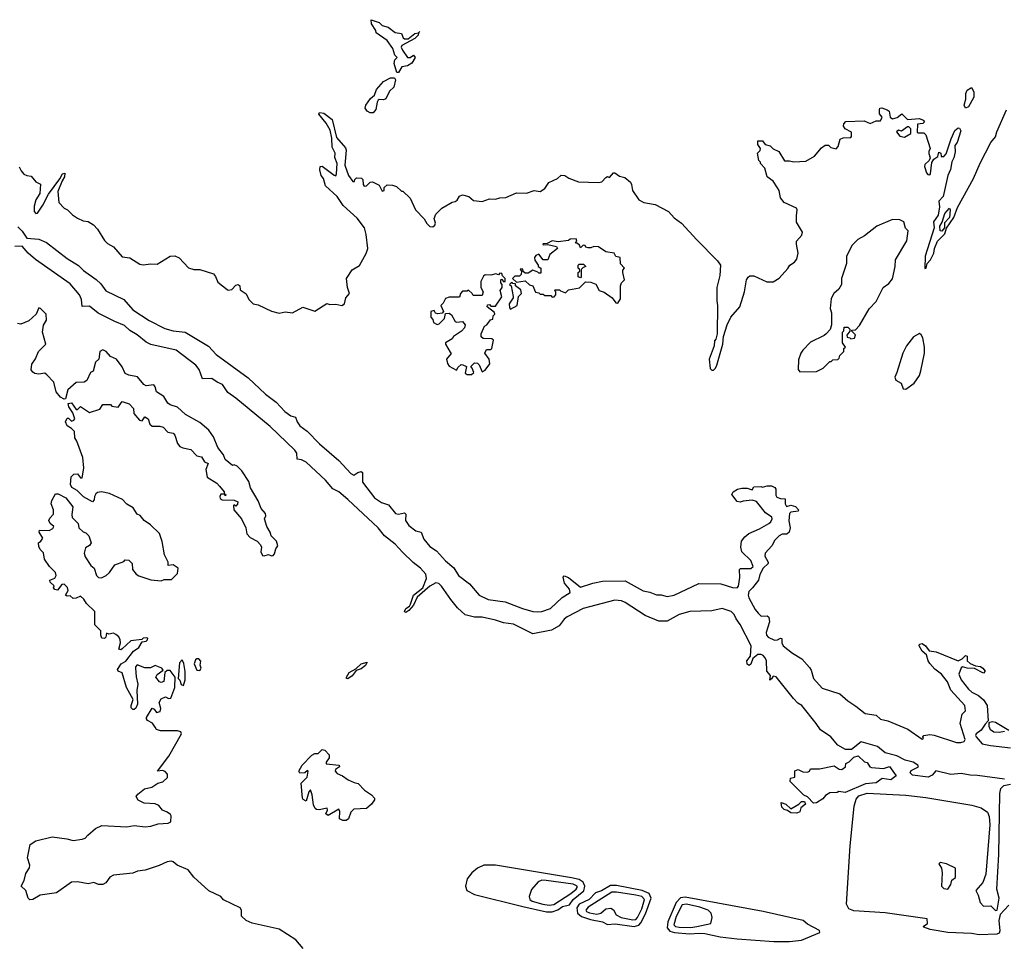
# Model space of a CAD drawing. Extents: x 2239831 to 2395310, y 665973 to 772585.
# Tile 79 of 144: x 2312407 to 2319004, y 702259 to 708438. Entities that reach past the tile are written whole.
import ezdxf

# ---------------------------------------------------------------- set-up
doc = ezdxf.new("R2010")
doc.units = 0

msp = doc.modelspace()

# ---------------------------------------------------------------- linework, layer by layer
at = {"layer": '0CON20XD'}
for points in [[(2314945, 708083.8), (2314934.4, 708084.4), (2314915.6, 708145), (2314920.3, 708169.7), (2314937.5, 708185), (2314921.7, 708201.7), (2314906.7, 708245), (2314869.5, 708299.5), (2314795, 708350), (2314792.5, 708365), (2314765, 708410), (2314761.7, 708438.3), (2314815, 708420), (2314835, 708400), (2314875, 708387.5), (2314922, 708352), (2314965, 708346.7), (2314976.2, 708316.2), (2314985, 708310), (2315010.7, 708309.3), (2315053.9, 708346.1), (2315080, 708350), (2315088.3, 708358.3), (2315080, 708350), (2315077.5, 708335), (2315055, 708312.5), (2314967.5, 708265), (2314963.3, 708255), (2314971.2, 708235), (2315005, 708186.2), (2315023.9, 708186.1), (2315045, 708200), (2315056.2, 708185), (2315033.6, 708146.4), (2315005, 708130), (2314967, 708123), (2314945, 708083.8)], [(2314775, 707814.4), (2314755, 707814.5), (2314734.3, 707825), (2314723.1, 707845), (2314725.8, 707865), (2314758.8, 707911.2), (2314785, 707933.8), (2314798.7, 707971.3), (2314845.7, 708024.3), (2314891.9, 708048.1), (2314919.1, 708049.1), (2314925.8, 708035), (2314914, 707986), (2314885, 707960), (2314860.7, 707909.3), (2314845, 707901.2), (2314815, 707904.4), (2314809.8, 707900.2), (2314801.3, 707885), (2314794.2, 707835.8), (2314775, 707814.4)], [(2318745, 707846), (2318735.6, 707865), (2318745.7, 707905), (2318745.4, 707945), (2318755, 707965.6), (2318785, 707983.3), (2318800.8, 707955), (2318800.7, 707919.3), (2318765, 707853.8), (2318745, 707846)], [(2313798.3, 706631.7), (2313805, 706627.5), (2313828.8, 706631.2), (2313855, 706660), (2313870, 706665), (2313882.5, 706655), (2313885, 706630), (2313925, 706601.2), (2313943.3, 706565), (2313972.5, 706535), (2314005, 706527.5), (2314095, 706486.2), (2314145, 706472), (2314185, 706480.8), (2314235.6, 706474.4), (2314305, 706512.5), (2314385, 706486.2), (2314465, 706537.5), (2314485, 706530), (2314525, 706532.5), (2314565, 706523.8), (2314583.3, 706535), (2314593.3, 706575), (2314616.7, 706605), (2314604, 706645), (2314596.7, 706705), (2314635, 706762.5), (2314685, 706792.5), (2314727.7, 706872.3), (2314738.8, 706905), (2314729.3, 706999.3), (2314717.5, 707045), (2314668.1, 707108.1), (2314575, 707193.8), (2314533.3, 707255), (2314456.7, 707325), (2314443.9, 707373.9), (2314426.7, 707395), (2314418.3, 707431.7), (2314420, 707455), (2314435, 707456.7), (2314515, 707397.5), (2314525, 707392.5), (2314530, 707405), (2314533.3, 707475), (2314519.4, 707515), (2314520.8, 707545), (2314500.5, 707585), (2314498.6, 707645), (2314487.5, 707697.5), (2314461.4, 707745), (2314412.5, 707805), (2314415, 707815.8), (2314445, 707813.3), (2314500.7, 707770.7), (2314529.1, 707649.1), (2314589.5, 707579.5), (2314593.8, 707565), (2314586.7, 707465), (2314610, 707395), (2314640, 707355), (2314650, 707355), (2314651.7, 707368.3), (2314665, 707380), (2314697, 707377), (2314707, 707367), (2314707.5, 707335), (2314715, 707322.5), (2314730, 707325), (2314755, 707350), (2314771.7, 707351.7), (2314815, 707330), (2314835, 707290), (2314850, 707295), (2314850, 707315), (2314868.3, 707331.7), (2314905, 707330), (2314931.7, 707321.7), (2314965, 707290), (2314975, 707290), (2315023, 707243), (2315058.8, 707165), (2315118, 707105), (2315135, 707073.3), (2315155, 707052.5), (2315175, 707050), (2315188.3, 707061.7), (2315192.5, 707075), (2315183.9, 707106.1), (2315196.2, 707135), (2315235, 707176.2), (2315304.1, 707215.9), (2315325, 707220), (2315339.3, 707230.7), (2315355, 707257.5), (2315373.6, 707266.4), (2315417.5, 707255), (2315448.3, 707228.3), (2315505, 707221.2), (2315555, 707238.8), (2315595, 707236.2), (2315625, 707246.2), (2315665, 707246.7), (2315735, 707278.8), (2315803.9, 707276.1), (2315855, 707293.3), (2315895, 707286.7), (2315925, 707306.7), (2315952.7, 707347.3), (2316010, 707375), (2316035, 707397.5), (2316060, 707395), (2316086.2, 707376.2), (2316151.7, 707351.7), (2316285, 707348.8), (2316308.3, 707351.7), (2316335, 707382.5), (2316345, 707387.5), (2316358.3, 707381.7), (2316385, 707412.5), (2316395, 707412.5), (2316425, 707390), (2316460.7, 707380.7), (2316499.3, 707349.3), (2316507.5, 707335), (2316513.3, 707295), (2316555, 707232.5), (2316590, 707215), (2316665, 707200), (2316755, 707153.3), (2316792.3, 707112.3), (2316842.5, 707075), (2316943.6, 706963.6), (2317083, 706823), (2317102.5, 706795), (2317097.5, 706725), (2317077.5, 706645), (2317077.5, 706555), (2317083.3, 706525), (2317080, 706335), (2317071.7, 706298.3), (2317063, 706287), (2317060, 706255), (2317027.5, 706165), (2317033, 706103), (2317045, 706090), (2317055, 706090), (2317070, 706105), (2317077.5, 706125), (2317117.5, 706265), (2317123, 706317), (2317147.5, 706395), (2317172.5, 706445), (2317233.3, 706515), (2317263.8, 706615), (2317277.5, 706695), (2317287, 706713), (2317298.3, 706721.7), (2317325, 706722.5), (2317413.6, 706683.6), (2317455, 706683.3), (2317495, 706707.5), (2317555, 706772.5), (2317567.5, 706795), (2317597.5, 706815), (2317613.3, 706835), (2317623.8, 706875), (2317611.2, 706935), (2317612.5, 706955), (2317647.5, 706995), (2317652.5, 707015), (2317613, 707083), (2317611.2, 707125), (2317617.5, 707165), (2317612.5, 707175), (2317528.8, 707215), (2317504.3, 707244.3), (2317495.6, 707295), (2317485, 707313.3), (2317455.9, 707355.9), (2317416.4, 707386.4), (2317400, 707445), (2317370, 707475), (2317370, 707485), (2317360, 707495), (2317350, 707545), (2317368.3, 707561.7), (2317370, 707575), (2317353, 707603), (2317353, 707627), (2317385, 707626.7), (2317403, 707603), (2317435, 707592.5), (2317455, 707572.5), (2317492.5, 707555), (2317532.5, 707492.5), (2317565, 707494), (2317595, 707486.2), (2317675, 707490), (2317732.5, 707525), (2317780.5, 707579.5), (2317805, 707597.5), (2317827, 707597), (2317843, 707583), (2317877, 707573), (2317891.7, 707588.3), (2317905, 707637.5), (2317923.6, 707646.4), (2317975, 707650), (2317980, 707655), (2317980, 707685), (2317937, 707707), (2317927.5, 707725), (2317928.3, 707741.7), (2317943, 707757), (2318065, 707760), (2318105, 707742.5), (2318145, 707760), (2318175, 707760), (2318186.7, 707785), (2318168.3, 707808.3), (2318167.5, 707835), (2318170, 707845), (2318183, 707847), (2318220, 707835), (2318232.5, 707825), (2318240, 707785), (2318255, 707773.3), (2318286.1, 707783.9), (2318317.5, 707807.5), (2318355, 707770), (2318435, 707776.7), (2318460, 707765), (2318470, 707755), (2318457.5, 707742.5), (2318421.7, 707738.3), (2318420, 707685), (2318425, 707680), (2318465, 707680), (2318478.3, 707668.3), (2318506.7, 707575), (2318497.5, 707555), (2318498.3, 707541.7), (2318507, 707513), (2318500, 707495), (2318471.7, 707468.3), (2318470, 707455), (2318483, 707413), (2318491.7, 707401.7), (2318505, 707400), (2318510, 707405), (2318518.3, 707481.7), (2318532.5, 707505), (2318558.3, 707521.7), (2318565, 707550), (2318580, 707545), (2318581.7, 707521.7), (2318598.3, 707521.7), (2318615, 707540), (2318648.5, 707641.5), (2318673.8, 707696.2), (2318695, 707713.8), (2318705, 707712.5), (2318712.9, 707695), (2318688.1, 707615), (2318672, 707595), (2318674.3, 707554.3), (2318666.4, 707513.6), (2318653, 707487), (2318642.7, 707435), (2318626.7, 707395), (2318593.8, 707255), (2318565, 707222.5), (2318569.6, 707185), (2318560.2, 707129.8), (2318529.2, 707085), (2318533.5, 707045), (2318474.5, 706855), (2318472.5, 706772.5), (2318480, 706775), (2318487.5, 706805), (2318510.7, 706829.3), (2318532.5, 706875), (2318536.7, 706905), (2318556.7, 706955), (2318605.8, 707005), (2318618, 707042), (2318665, 707113.3), (2318690.6, 707179.4), (2318797.3, 707375), (2318841.8, 707478.2), (2318914.4, 707615), (2318945.4, 707654.6), (2318953.1, 707686.9), (2319018.1, 707835)], [(2318335, 707651.2), (2318377.5, 707675), (2318377, 707707), (2318365, 707720), (2318355, 707720), (2318315, 707692.5), (2318295, 707697.5), (2318283, 707687), (2318305, 707657.5), (2318335, 707651.2)], [(2312403.9, 707453.9), (2312416.2, 707425), (2312435, 707403.8), (2312455, 707393.8), (2312485, 707391.2), (2312515, 707353.3), (2312545.9, 707335.9), (2312542, 707275), (2312515, 707232.5), (2312505, 707190), (2312504.1, 707154.1), (2312515, 707140), (2312526.4, 707143.6), (2312562.5, 707195), (2312599.5, 707270.5), (2312676.7, 707373.3), (2312693.3, 707405), (2312710, 707410), (2312708, 707385), (2312691.2, 707358.8), (2312662.9, 707287.1), (2312670, 707215), (2312705, 707176.7), (2312727.5, 707165), (2312761.2, 707131.2), (2312795, 707108), (2312831.7, 707091.7), (2312865, 707085.6), (2312902, 707065), (2312928, 707035), (2312975, 706958.8), (2312995, 706940), (2313036.6, 706916.6), (2313095, 706850), (2313145, 706842.9), (2313212, 706802), (2313235, 706797.1), (2313285, 706803.8), (2313328.3, 706801.7), (2313415, 706854.2), (2313445.8, 706855.8), (2313475, 706843.3), (2313537.3, 706777.3), (2313575, 706766), (2313614.1, 706764.1), (2313705.5, 706735.5), (2313719.3, 706719.3), (2313735, 706680), (2313798.3, 706631.7)], [(2318585, 707022.5), (2318573.8, 707023.8), (2318572, 707055), (2318588.8, 707081.2), (2318605, 707140), (2318637, 707177), (2318642.5, 707165), (2318637, 707113), (2318603.3, 707076.7), (2318603.3, 707045), (2318585, 707022.5)], [(2317635, 706080), (2317745, 706082.5), (2317790, 706105), (2317835, 706150), (2317845, 706150), (2317855, 706160), (2317888.3, 706161.7), (2317898.3, 706171.7), (2317901.7, 706188.3), (2317930, 706215), (2317930, 706235), (2317940, 706245), (2317920, 706275), (2317920, 706345), (2317930, 706355), (2317931.7, 706378.3), (2317955, 706380), (2317970, 706365), (2317968.3, 706351.7), (2317950, 706325), (2317951.7, 706311.7), (2317968.3, 706308.3), (2317975, 706300), (2318000, 706305), (2318007.5, 706327.5), (2317981.7, 706351.7), (2317981.7, 706358.3), (2318008.3, 706361.7), (2318035, 706390), (2318099.3, 706500.7), (2318145, 706550), (2318193.3, 706645), (2318229.5, 706670.5), (2318255, 706702.5), (2318273.3, 706785), (2318275, 706830), (2318351.7, 706958.3), (2318360, 707025), (2318343, 707043), (2318330, 707085), (2318305, 707097.5), (2318255, 707100), (2318150, 707055), (2318068.3, 706991.7), (2318023.9, 706966.1), (2317985, 706927.5), (2317947.5, 706855), (2317946.7, 706805), (2317912.5, 706705), (2317912.5, 706665), (2317896.4, 706633.6), (2317862.5, 706605), (2317845, 706570), (2317836.7, 706505), (2317847.5, 706475), (2317847.5, 706395), (2317837, 706363), (2317810, 706335), (2317797, 706323), (2317705, 706277.5), (2317653.3, 706225), (2317640, 706205), (2317625, 706160), (2317622.5, 706095), (2317635, 706080)], [(2312395, 707051), (2312425, 707022), (2312455.7, 706975.7), (2312535, 706968.1), (2312585.9, 706945.9), (2312725, 706839.1), (2312801.8, 706791.8), (2312835, 706759.1), (2312918.9, 706698.9), (2312950.2, 706670.2), (2312985, 706623.3), (2313104.3, 706564.3), (2313164.6, 706495), (2313275, 706424), (2313379.9, 706369.9), (2313435, 706355.4), (2313515, 706346), (2313672.3, 706252.3), (2313722.7, 706195), (2313938.6, 706038.6), (2314055, 705929.8), (2314126, 705876), (2314183.8, 705815), (2314225, 705785.3), (2314256, 705776), (2314267.2, 705745), (2314285, 705719.2), (2314333.4, 705683.4), (2314415, 705597.9), (2314546.1, 705486.1), (2314625, 705397.9), (2314645, 705387.1), (2314673.7, 705406.3), (2314695, 705412.2), (2314704.3, 705405), (2314705, 705340), (2314784.1, 705235), (2314832, 705205), (2314877.9, 705187.9), (2314925, 705130.6), (2314945, 705125.6), (2314985, 705134.4), (2314995, 705127.5), (2314993.2, 705085), (2315015, 705049.5), (2315061.4, 705015), (2315097.1, 705005), (2315115, 704959.4), (2315155, 704910.9), (2315200.5, 704880.5), (2315260.4, 704815), (2315316, 704766), (2315347.9, 704715), (2315420.1, 704660.1), (2315486.9, 704585), (2315545.3, 704555.3), (2315659, 704539), (2315776, 704495), (2315846, 704475), (2315875, 704472.7), (2315905.4, 704475.4), (2315963.8, 704495), (2316041.4, 704568.6), (2316095, 704601.4), (2316090.5, 704625), (2316058.6, 704665), (2316048.8, 704705), (2316055, 704713.3), (2316085, 704702.5), (2316165, 704636.9), (2316246.4, 704663.6), (2316312.8, 704677.2), (2316465, 704680.6), (2316585, 704613.1), (2316630, 704605), (2316675, 704586.2), (2316706.1, 704586.1), (2316745, 704574), (2316793.3, 704585), (2316957.3, 704662.7), (2317105, 704659.8), (2317184.2, 704635), (2317215, 704633.9), (2317223.5, 704645), (2317232.4, 704702.4), (2317230.8, 704755), (2317237, 704763), (2317305, 704761.6), (2317320.8, 704775), (2317305.2, 704815.2), (2317245.6, 704875), (2317238.5, 704905), (2317243.9, 704946.1), (2317265.5, 704974.5), (2317293, 704997), (2317365, 705027.5), (2317426.8, 705063.2), (2317440, 705075), (2317448, 705095), (2317445.7, 705105.7), (2317404, 705135), (2317345, 705210.8), (2317315, 705220), (2317255, 705213.8), (2317235, 705206.2), (2317215, 705211.2), (2317178.3, 705258.3), (2317186.7, 705275), (2317216.9, 705293.1), (2317245, 705300), (2317280.7, 705300.7), (2317315, 705290), (2317325, 705310), (2317375, 705312.5), (2317385, 705307.5), (2317415, 705316.7), (2317445, 705316.7), (2317466.1, 705306.1), (2317472.5, 705295), (2317473.3, 705253.3), (2317480, 705240), (2317505, 705231.2), (2317535, 705230), (2317536.7, 705195), (2317545, 705177.5), (2317575, 705187.5), (2317605, 705178), (2317625.8, 705155), (2317623.9, 705146.1), (2317575, 705140), (2317565, 705130), (2317560.8, 705080.8), (2317570, 705035), (2317562.5, 705005), (2317547.5, 704992.5), (2317515, 704993.1), (2317495, 704980.8), (2317466.6, 704953.4), (2317446, 704915), (2317401.4, 704865), (2317398.9, 704845), (2317422.9, 704805), (2317422.5, 704795), (2317389.6, 704765), (2317367.3, 704722.7), (2317357.7, 704685), (2317317.9, 704632.1), (2317292.1, 704607.9), (2317287, 704585), (2317292.4, 704565), (2317335, 704487.3), (2317355, 704462.3), (2317375.9, 704444.1), (2317415, 704446), (2317426.2, 704436.2), (2317431.2, 704405), (2317408, 704335), (2317411.7, 704315), (2317421.7, 704301.7), (2317465, 704282.6), (2317485.2, 704284.8), (2317505, 704296.7), (2317513.1, 704293.1), (2317514.2, 704265), (2317522.2, 704245), (2317585.3, 704195), (2317646.6, 704156.6), (2317699.9, 704099.9), (2317711.2, 704081.2), (2317725, 704025.5), (2317785, 703960), (2317903.4, 703923.4), (2317955, 703875.8), (2318009.8, 703839.8), (2318072.1, 703792.1), (2318145, 703779.5), (2318175, 703753.5), (2318225, 703742.5), (2318356.9, 703686.9), (2318455, 703618.8), (2318463.3, 703625), (2318458.8, 703635), (2318466.2, 703645), (2318505, 703651.2), (2318535, 703646.8), (2318685, 703598), (2318713.8, 703596.2), (2318736.2, 703603.8), (2318742.7, 703617.3), (2318708, 703725), (2318723, 703787), (2318745, 703810), (2318740, 703845), (2318647, 703947), (2318622.7, 704002.7), (2318583.3, 704055), (2318538.3, 704088.3), (2318505.9, 704125.9), (2318494.1, 704144.1), (2318483.8, 704183.8), (2318455, 704208.8), (2318434, 704245), (2318435, 704256.7), (2318455, 704260), (2318476.2, 704245), (2318501.2, 704211.2), (2318547.5, 704205)], [(2316415, 706540), (2316431.7, 706568.3), (2316433.6, 706656.4), (2316440, 706675), (2316460, 706695), (2316447.5, 706745), (2316448.3, 706761.7), (2316460, 706775), (2316433, 706803), (2316430, 706845), (2316401.7, 706851.7), (2316390, 706875), (2316335, 706883.3), (2316285, 706917.5), (2316255, 706920), (2316235, 706910), (2316215, 706910), (2316200, 706915), (2316197, 706927), (2316182.5, 706927.5), (2316165, 706910), (2316158.3, 706928.3), (2316145, 706940), (2316131.7, 706941.7), (2316140, 706955), (2316135, 706970), (2316095, 706967.5), (2316085, 706960), (2316015, 706950), (2315975, 706957.5), (2315941.7, 706938.3), (2315913, 706937), (2315915, 706930), (2315945, 706932.5), (2316005, 706920), (2316010, 706905), (2315960, 706865), (2315945, 706830), (2315915, 706830), (2315885, 706867.5), (2315865, 706860), (2315857.5, 706845), (2315858.3, 706828.3), (2315880, 706795), (2315880, 706785), (2315900, 706775), (2315898.3, 706741.7), (2315885, 706740), (2315878.3, 706748.3), (2315845, 706760), (2315815, 706740), (2315795, 706740), (2315781.7, 706751.7), (2315778.3, 706768.3), (2315765, 706770), (2315760, 706765), (2315770, 706755), (2315768.3, 706731.7), (2315755, 706720), (2315725, 706720), (2315710, 706705), (2315735, 706680), (2315795, 706690), (2315823, 706663), (2315846.4, 706656.4), (2315863, 706613), (2315885, 706610), (2315895, 706600), (2315915, 706600), (2315925, 706590), (2315965, 706590), (2315975, 706580), (2315988.3, 706581.7), (2316000, 706595), (2316000, 706615), (2315990, 706625), (2315995, 706630), (2316025, 706630), (2316031.7, 706621.7), (2316065, 706610), (2316085, 706630), (2316158.3, 706641.7), (2316198.3, 706681.7), (2316235, 706680), (2316266.4, 706666.4), (2316290, 706625), (2316323, 706613), (2316376.4, 706576.4), (2316401.7, 706541.7), (2316415, 706540)], [(2319005, 703351.2), (2318825, 703376.9), (2318775, 703377.4), (2318715, 703389.4), (2318645, 703382), (2318545, 703406.9), (2318521.1, 703378.9), (2318495, 703365.4), (2318388.9, 703378.9), (2318373.8, 703395), (2318379.5, 703410.5), (2318428.8, 703435), (2318426, 703445), (2318394.2, 703465), (2318339.1, 703479.1), (2318285, 703507.9), (2318205, 703528.9), (2318155, 703569.7), (2318045, 703600.5), (2317979.4, 703550.6), (2317940, 703550), (2317888.5, 703578.5), (2317842.1, 703635), (2317772.4, 703682.4), (2317743.8, 703725), (2317646.7, 703845), (2317620.5, 703860.5), (2317591, 703891), (2317475, 704036.2), (2317455, 704042.5), (2317445, 704023.3), (2317432.5, 704015), (2317437.5, 704045), (2317413.9, 704075), (2317410.3, 704145), (2317402.4, 704165), (2317388.9, 704178.9), (2317375, 704187.6), (2317353, 704187), (2317319.2, 704160.8), (2317305, 704121.2), (2317293.8, 704113.8), (2317281.8, 704121.8), (2317279.4, 704145), (2317304.5, 704175), (2317307.5, 704245), (2317235, 704386.9), (2317206.7, 704425), (2317194.4, 704455), (2317175, 704475.3), (2317115, 704493.6), (2317045, 704480), (2316897.5, 704475), (2316825, 704454.1), (2316765, 704420.2), (2316745, 704409.3), (2316689, 704409), (2316598.8, 704448.8), (2316464.2, 704535), (2316438.8, 704545), (2316395, 704550), (2316183.1, 704495), (2316075, 704439.8), (2316055, 704423.5), (2316020.9, 704379.1), (2315970.3, 704349.7), (2315845.8, 704325.8), (2315715, 704388.7), (2315648.3, 704398.3), (2315595, 704417), (2315505, 704436.4), (2315455, 704436.3), (2315392.7, 704452.7), (2315339.7, 704499.7), (2315296.8, 704555), (2315234.5, 704645), (2315215, 704661.2), (2315195, 704667.5), (2315156.2, 704645), (2315070.2, 704569.8), (2315045, 704517.9), (2315015, 704480.4), (2314995, 704466.9), (2314989.3, 704469.3), (2314985.5, 704475.5), (2314994.1, 704495), (2315019.3, 704510.7), (2315026.4, 704523.6), (2315046.9, 704585), (2315107.4, 704632.6), (2315133.3, 704695), (2315128.1, 704725), (2315093.6, 704765), (2315043, 704803), (2314971.1, 704871.1), (2314922.8, 704925), (2314851.1, 704981.1), (2314808.4, 705035), (2314605, 705225.7), (2314546.1, 705275), (2314505.3, 705295.3), (2314456.8, 705355), (2314326.7, 705475), (2314295, 705490.3), (2314265.7, 705495.7), (2314263.3, 705535), (2314249.7, 705555), (2314085, 705712.7), (2313855, 705903.1), (2313800.9, 705940.9), (2313765.4, 705995), (2313729.5, 706009.5), (2313695, 706036.1), (2313632.9, 706032.9), (2313609.3, 706095), (2313587.6, 706125), (2313455, 706224.2), (2313285, 706262.6), (2313255, 706278.3), (2313195, 706328.4), (2313145, 706356.7), (2313110.4, 706390.4), (2313045, 706416.1), (2312932.4, 706472.4), (2312875, 706520.4), (2312825, 706517.5), (2312820.7, 706565), (2312808.5, 706595), (2312745, 706669.6), (2312512.7, 706832.7), (2312464.4, 706875), (2312425, 706921.6), (2312375, 706919.5)], [(2316165, 706710), (2316150, 706715), (2316150, 706745), (2316160, 706755), (2316158.3, 706768.3), (2316150, 706775), (2316150, 706795), (2316155, 706800), (2316185, 706800), (2316200, 706785), (2316181.7, 706778.3), (2316170, 706765), (2316170, 706715), (2316165, 706710)], [(2315435, 706062.5), (2315450, 706075), (2315440, 706105), (2315430, 706115), (2315455, 706140), (2315475, 706137.5), (2315486.4, 706126.4), (2315505, 706080), (2315525, 706090), (2315557, 706133), (2315552.5, 706165), (2315523.3, 706205), (2315535, 706230), (2315565, 706230), (2315570, 706235), (2315581.7, 706291.7), (2315571.7, 706301.7), (2315513, 706303), (2315500, 706315), (2315500, 706335), (2315522.5, 706385), (2315536.4, 706393.6), (2315561.7, 706428.3), (2315578.3, 706431.7), (2315580, 706455), (2315590, 706465), (2315588.3, 706478.3), (2315540, 706515), (2315541.7, 706528.3), (2315555, 706530), (2315565, 706520), (2315595, 706520), (2315637, 706583), (2315627.5, 706625), (2315640, 706645), (2315640, 706665), (2315630, 706675), (2315630, 706695), (2315635, 706700), (2315651.7, 706681.7), (2315660, 706685), (2315660, 706705), (2315641.7, 706721.7), (2315638.3, 706738.3), (2315625, 706740), (2315615, 706730), (2315596.7, 706736.7), (2315565, 706727.5), (2315525, 706730), (2315515, 706720), (2315497.5, 706685), (2315497.5, 706645), (2315512.5, 706615), (2315505, 706590), (2315445, 706590), (2315440, 706605), (2315415, 706627.5), (2315405, 706620), (2315375, 706620), (2315360, 706605), (2315355, 706580), (2315285, 706580), (2315260, 706570), (2315245, 706540), (2315230, 706525), (2315247.5, 706485), (2315237, 706473), (2315208.3, 706468.3), (2315193.6, 706473.6), (2315185, 706490), (2315162.5, 706485), (2315162.5, 706445), (2315175, 706430), (2315180.7, 706410.7), (2315205, 706397.5), (2315218.3, 706401.7), (2315253, 706437), (2315260, 706470), (2315285, 706473.3), (2315301.2, 706461.2), (2315325, 706417.5), (2315335, 706412.5), (2315375, 706417.5), (2315392.5, 706395), (2315387.5, 706375), (2315367.7, 706352.3), (2315313.6, 706316.4), (2315305, 706300), (2315260, 706275), (2315260, 706265), (2315290.7, 706210.7), (2315298.3, 706201.7), (2315267.5, 706165), (2315273.3, 706135), (2315285, 706117.5), (2315335, 706090), (2315345, 706110), (2315365, 706130), (2315377, 706127), (2315400, 706115), (2315391.7, 706071.7), (2315405, 706062.5), (2315435, 706062.5)], [(2315695, 706500), (2315740, 706525), (2315750, 706585), (2315770, 706605), (2315765, 706630), (2315730, 706655), (2315728.3, 706668.3), (2315711.7, 706671.7), (2315705, 706680), (2315690, 706665), (2315700, 706655), (2315712.5, 706585), (2315712.5, 706575), (2315687.5, 706535), (2315688.3, 706508.3), (2315695, 706500)], [(2313315, 703700), (2313296.2, 703726.2), (2313264.1, 703744.1), (2313256.2, 703755), (2313258, 703765), (2313295, 703827.5), (2313309.3, 703819.3), (2313325, 703797.5), (2313347.5, 703805), (2313353.3, 703825), (2313341.2, 703865), (2313355, 703890), (2313385, 703902.5), (2313405, 703892.5), (2313420, 703895), (2313446.7, 703965), (2313450, 704035), (2313415, 704080), (2313395, 704080), (2313380, 704065), (2313373.3, 704006.7), (2313355, 704000), (2313344.1, 704004.1), (2313320, 704035), (2313328.3, 704051.7), (2313368.3, 704081.7), (2313360, 704095), (2313315, 704113.3), (2313283, 704097), (2313246.4, 704096.4), (2313195, 704117.5), (2313182.5, 704105), (2313182.5, 704095), (2313187, 704037), (2313198.8, 703988.8), (2313192.5, 703945), (2313196.2, 703855), (2313185, 703827.5), (2313175, 703817.5), (2313165, 703817.5), (2313155, 703830), (2313153.3, 703845), (2313167.5, 703885), (2313123.3, 703965), (2313093.8, 704063.8), (2313067.5, 704075), (2313063.3, 704085), (2313086.7, 704125), (2313118.6, 704141.4), (2313170.3, 704209.7), (2313205.6, 704234.4), (2313228.8, 704271.2), (2313255, 704276.2), (2313263.8, 704285), (2313265.5, 704295.5), (2313258.8, 704298.8), (2313235, 704296), (2313225, 704287.5), (2313152, 704278), (2313095, 704223.8), (2313085, 704217.5), (2313071.7, 704221.7), (2313083.3, 704265), (2313081.2, 704285), (2313072.5, 704305), (2313050.7, 704320.7), (2313035, 704330), (2313005, 704322.5), (2312990, 704330), (2312985, 704302.5), (2312975, 704293.3), (2312957, 704297), (2312950, 704315), (2312950, 704345), (2312910, 704385), (2312910, 704475), (2312855, 704527.5), (2312837.7, 704557.7), (2312815, 704577.5), (2312785, 704563.3), (2312765, 704562.5), (2312745, 704580), (2312725, 704577.5), (2312713.6, 704583.6), (2312732.5, 704615), (2312726.7, 704635), (2312705, 704657.5), (2312690, 704655), (2312661.7, 704618.3), (2312643, 704623), (2312633, 704633), (2312637.5, 704647.5), (2312611.7, 704671.7), (2312610, 704685), (2312643, 704697), (2312652.5, 704715), (2312646.2, 704736.2), (2312607.5, 704775), (2312572.5, 704825), (2312567, 704867), (2312545, 704890), (2312535, 704910), (2312532.5, 704935), (2312550, 704945), (2312562.5, 704965), (2312537.5, 705005), (2312540.7, 705019.3), (2312605, 705017.5), (2312629.3, 705030.7), (2312637, 705043), (2312612.5, 705065), (2312603.3, 705085), (2312609.3, 705100.7), (2312633, 705127), (2312633.3, 705155), (2312617.5, 705195), (2312621.7, 705218.3), (2312647.5, 705262.5), (2312665, 705263.3), (2312715.9, 705235.9), (2312763.3, 705175), (2312756.7, 705125), (2312760, 705105), (2312800, 705065), (2312804.1, 705034.1), (2312831.7, 705008.3), (2312850.7, 705000.7), (2312870.5, 704980.5), (2312886.7, 704935), (2312875, 704917.5), (2312848.3, 704901.7), (2312840, 704865), (2312845, 704840), (2312885, 704782.5), (2312906.7, 704765), (2312922, 704715), (2312935, 704702.5), (2312955, 704700.8), (2312987.5, 704715), (2313010, 704735), (2313045, 704787.5), (2313105, 704810), (2313115, 704820), (2313138.3, 704818.3), (2313160, 704795), (2313162.5, 704755), (2313187.5, 704725), (2313205, 704713.3), (2313285, 704687.5), (2313355, 704680), (2313375, 704690), (2313425, 704690), (2313465, 704730), (2313470, 704765), (2313435, 704787.5), (2313401.7, 704781.7), (2313402.5, 704805), (2313377.5, 704855), (2313363, 704943), (2313345, 704997.5), (2313283.3, 705055), (2313241.2, 705085), (2313215, 705116.7), (2313195, 705126.7), (2313168.3, 705168.3), (2313125, 705193.8), (2313095.8, 705225.8), (2313010, 705265), (2312955, 705276.7), (2312928.3, 705271.7), (2312917, 705263), (2312907.5, 705245), (2312907, 705223), (2312895, 705210), (2312835, 705242.5), (2312792.5, 705285), (2312757.5, 705305), (2312748.8, 705325), (2312753, 705377), (2312770, 705395), (2312795, 705397.5), (2312815, 705370), (2312825, 705370), (2312837.5, 705435), (2312830, 705505), (2312791.2, 705615), (2312777.7, 705637.7), (2312775, 705680), (2312755, 705700), (2312725, 705717.5), (2312713.3, 705745), (2312725, 705770), (2312735, 705770), (2312755, 705750), (2312770, 705755), (2312777.5, 705765), (2312762.5, 705805), (2312736.7, 705845), (2312731.7, 705868.3), (2312755, 705872.5), (2312785, 705827.5), (2312795, 705827.5), (2312815, 705846.7), (2312875, 705806.7), (2312945, 705830), (2312965, 705860), (2313015, 705860), (2313025, 705850), (2313067, 705843), (2313095, 705880), (2313140, 705865), (2313170, 705835), (2313171.7, 705801.7), (2313210, 705755), (2313228.3, 705751.7), (2313245, 705777.5), (2313267.5, 705765), (2313279.3, 705729.3), (2313295, 705716.7), (2313346.4, 705716.4), (2313368.3, 705708.3), (2313400, 705675), (2313435, 705670), (2313447.5, 705655), (2313465, 705600), (2313480.7, 705580.7), (2313500.7, 705570.7), (2313555, 705560), (2313595, 705516.2), (2313625, 705510), (2313645, 705477.5), (2313670, 705465), (2313654.2, 705425), (2313663.8, 705375), (2313728.8, 705335), (2313746.2, 705315), (2313777.5, 705275), (2313780, 705260), (2313790, 705255), (2313785, 705250), (2313780, 705260), (2313755, 705260), (2313747.5, 705245), (2313750.7, 705230.7), (2313765, 705222.5), (2313845, 705220), (2313868.3, 705208.3), (2313867, 705193), (2313855, 705180), (2313845, 705190), (2313840, 705185), (2313842.5, 705155), (2313892.5, 705095), (2313922.5, 705035), (2313930, 704995), (2313950.7, 704970.7), (2313997.5, 704945), (2314020.7, 704920.7), (2314026.7, 704905), (2314023.6, 704873.6), (2314035, 704850), (2314045, 704847.5), (2314075, 704856.2), (2314095, 704847.5), (2314105, 704850), (2314115, 704860), (2314122.5, 704895), (2314137.5, 704915), (2314127.5, 704945), (2314091.5, 704981.5), (2314085, 705006.7), (2314064.1, 705044.1), (2314047.5, 705095), (2314057.5, 705115), (2314055, 705130), (2314026.2, 705165), (2314006, 705215), (2313953.2, 705303.2), (2313943.3, 705345), (2313896.2, 705416.2), (2313865, 705447.5), (2313845, 705457.5), (2313833, 705453), (2313785, 705492.5), (2313773.6, 705523.6), (2313735, 705572.5), (2313706.2, 705645), (2313675, 705688.8), (2313615, 705740.8), (2313519.2, 705795), (2313465, 705844), (2313415, 705859.4), (2313400.2, 705870.2), (2313373.8, 705915), (2313323.3, 705945), (2313315, 705980), (2313305, 705992.5), (2313255, 705986.7), (2313240, 705995), (2313196.1, 706046.1), (2313137.7, 706057.7), (2313115, 706068.8), (2313095, 706112.5), (2313056.7, 706165), (2313015, 706183.3), (2312986.7, 706215), (2312965, 706226.2), (2312943.8, 706215), (2312937.5, 706165), (2312915.8, 706144.2), (2312900, 706085), (2312882.5, 706075), (2312857.7, 706022.3), (2312840, 706010), (2312785, 706009.4), (2312730.3, 705959.7), (2312715, 705900), (2312705, 705897.5), (2312681.1, 705911.1), (2312652, 705945), (2312635, 706010), (2312589.3, 706059.3), (2312575, 706070), (2312535, 706063.3), (2312508.3, 706068.3), (2312495, 706076.7), (2312484.3, 706094.3), (2312487.9, 706132.1), (2312513.8, 706166.2), (2312532.5, 706215), (2312582.5, 706265), (2312561.2, 706345), (2312567.7, 706392.3), (2312587.5, 706425), (2312585.6, 706465.6), (2312546.2, 706505), (2312535, 706507.5), (2312517.5, 706465), (2312469.1, 706420.9), (2312415, 706399.4), (2312393.6, 706403.6)], [(2318345, 705963.3), (2318400, 706005), (2318435.7, 706054.3), (2318446.1, 706086.1), (2318468.8, 706205), (2318470, 706245), (2318457.3, 706307.3), (2318448.3, 706328.3), (2318436.1, 706336.1), (2318395, 706314), (2318348.9, 706255), (2318323.6, 706205), (2318284.5, 706075.5), (2318270, 706045), (2318276.7, 706025), (2318313.6, 706003.6), (2318327, 705967), (2318345, 705963.3)], [(2318547.5, 704205), (2318695, 704144), (2318722.5, 704157.5), (2318745, 704178.8), (2318755, 704176.2), (2318756.2, 704145), (2318775, 704126.2), (2318810.7, 704110.7), (2318845, 704105.7), (2318861.2, 704095), (2318876.7, 704075), (2318865, 704061.2), (2318805, 704093.3), (2318755, 704094), (2318725, 704103.8), (2318715, 704097.5), (2318698.6, 704055), (2318715, 704016.2), (2318764.2, 703955), (2318786, 703935), (2318832, 703912), (2318865, 703883.3), (2318888.9, 703845), (2318897, 703743), (2318875, 703720.8), (2318849.6, 703680.4), (2318815.7, 703655), (2318811.9, 703645), (2318816.4, 703635), (2318855, 703587.5), (2318912.8, 703577.2), (2319045, 703562.1)], [(2313505, 703980), (2313517, 704017), (2313516.4, 704073.6), (2313506.4, 704126.4), (2313495, 704150), (2313478.3, 704131.7), (2313470, 704025), (2313480, 704015), (2313490, 703985), (2313505, 703980)], [(2313615, 704080), (2313622.5, 704095), (2313617.5, 704115), (2313621.7, 704141.7), (2313607, 704157), (2313595, 704157.5), (2313585, 704150), (2313576.7, 704125), (2313595, 704082.5), (2313615, 704080)], [(2314605, 704024.4), (2314596.7, 704026.7), (2314597.1, 704035), (2314615.6, 704065), (2314660, 704090), (2314695, 704124.6), (2314735, 704136.2), (2314725, 704111.8), (2314695, 704091.2), (2314660.7, 704079.3), (2314635, 704042.9), (2314605, 704024.4)], [(2314307, 702217), (2314257.5, 702275), (2314145, 702347.5), (2313965, 702387.5), (2313925, 702406), (2313894, 702435), (2313894.2, 702475), (2313885, 702488.8), (2313773.9, 702543.9), (2313755, 702566.7), (2313675, 702603.3), (2313574.1, 702694.1), (2313535, 702743.3), (2313463.3, 702775), (2313435, 702798.8), (2313422.5, 702802.5), (2313395, 702796.9), (2313342.5, 702772.5), (2313248.1, 702741.9), (2313196, 702736), (2313165, 702721.4), (2313035, 702708.9), (2313012, 702695), (2312985, 702656.7), (2312965, 702646.7), (2312935, 702646.7), (2312905, 702658.8), (2312865, 702651.2), (2312795, 702664.2), (2312755, 702662), (2312655, 702589.4), (2312545, 702574.2), (2312495, 702546.7), (2312475, 702543.3), (2312464.1, 702554.1), (2312447.5, 702605), (2312417.5, 702635), (2312436.6, 702673.4), (2312449.5, 702720.5), (2312472.7, 702757.3), (2312474.2, 702775), (2312460, 702825), (2312477.5, 702915), (2312515, 702939.2), (2312625, 702965.7), (2312722.1, 702952.1), (2312765, 702940), (2312825, 702948.6), (2312845, 702956), (2312864.3, 702975.7), (2312915, 703021.2), (2312958.3, 703041.7), (2313125, 703031.2), (2313175, 703042.1), (2313247.3, 703032.7), (2313285, 703036), (2313335, 703052), (2313403, 703057), (2313420, 703065), (2313422.5, 703105), (2313417.5, 703115), (2313395, 703131.2), (2313363.2, 703143.2), (2313338.6, 703175), (2313315, 703186.5), (2313241.6, 703191.6), (2313201.7, 703211.7), (2313187.3, 703235), (2313197.8, 703252.2), (2313243.8, 703286.2), (2313291.9, 703298.1), (2313332.4, 703325), (2313366.9, 703333.1), (2313397.9, 703362.1), (2313398.6, 703385), (2313382.7, 703402.7), (2313365, 703408.8), (2313330, 703405), (2313406, 703505), (2313490.8, 703655), (2313487.5, 703667.5), (2313465.4, 703675.4), (2313350, 703675), (2313323.9, 703683.9), (2313315, 703700)], [(2319005, 703670), (2318970, 703665), (2318935, 703666.7), (2318911.9, 703681.9), (2318902, 703705), (2318903.3, 703726.7), (2318906.7, 703733.3), (2318925, 703738.8), (2318945, 703733.3), (2319035, 703680)], [(2314595, 703074.4), (2314572.5, 703075), (2314550, 703085), (2314552.5, 703135), (2314545, 703150), (2314475, 703107.5), (2314458.3, 703118.3), (2314470, 703145), (2314468.3, 703158.3), (2314413.6, 703146.4), (2314395, 703148), (2314386.2, 703155), (2314375, 703180), (2314366.4, 703246.4), (2314355, 703280), (2314343.6, 703266.4), (2314327.5, 703205), (2314306.7, 703215), (2314301.2, 703225), (2314292.5, 703325), (2314332.5, 703365), (2314340, 703405), (2314335, 703410), (2314316.7, 703393.3), (2314285, 703392.5), (2314277.5, 703405), (2314299.2, 703445), (2314365, 703512.5), (2314385, 703524), (2314406.2, 703523.8), (2314435, 703551.2), (2314451.2, 703545), (2314481.2, 703515), (2314480, 703495), (2314460, 703465), (2314460, 703455), (2314547.5, 703445), (2314550, 703435), (2314523.6, 703416.4), (2314520, 703405), (2314535, 703390), (2314570, 703375), (2314607.5, 703347.5), (2314648.3, 703328.3), (2314675, 703323.3), (2314717.7, 703277.7), (2314765, 703247.3), (2314785.5, 703225), (2314785, 703213.3), (2314765, 703183.3), (2314730, 703155), (2314645, 703150), (2314625, 703130), (2314610, 703085), (2314595, 703074.4)], [(2317725, 703190), (2317685, 703232.5), (2317660, 703245), (2317570, 703335), (2317571.7, 703358.3), (2317600, 703365), (2317601.7, 703408.3), (2317623, 703417), (2317655, 703400), (2317685, 703397.5), (2317700, 703405), (2317705, 703420), (2317765, 703420), (2317865, 703440), (2317898.3, 703418.3), (2317915, 703416.7), (2317940, 703435), (2317943.6, 703456.4), (2317965, 703467.5), (2317995, 703500), (2318025, 703507.5), (2318067.5, 703467.5), (2318085, 703462.5), (2318102.5, 703435), (2318115, 703428.8), (2318195, 703424), (2318235, 703437.5), (2318280, 703375), (2318245, 703348.1), (2318185, 703356.7), (2318145, 703327.5), (2318075, 703321.2), (2317937, 703263), (2317895, 703270), (2317885, 703262.5), (2317835, 703260), (2317807, 703243), (2317789.3, 703220.7), (2317745, 703192.5), (2317725, 703190)], [(2318344, 703244), (2318478.5, 703228.5), (2318787.4, 703177.4), (2318850.2, 703160.2), (2318890.9, 703130.9), (2318902.4, 703102.4), (2318906.9, 703045), (2318880.4, 702715), (2318861.4, 702658.6), (2318813.3, 702605), (2318830, 702575), (2318843.3, 702525), (2318865, 702500), (2318915, 702503.3), (2318945, 702472.5), (2318957.5, 702475), (2318968.8, 702555), (2318953.1, 702615), (2318966.8, 702846.8), (2318975.2, 703255), (2318981.2, 703288.8), (2319001.2, 703308.8), (2319045, 703317.3)], [(2319035, 702507.5), (2318976.7, 702445), (2318968, 702405), (2318974, 702335), (2318968.8, 702321.2), (2318955, 702312.5), (2318835, 702308.6), (2318785, 702318.9), (2318625, 702325.3), (2318507.5, 702345), (2318465, 702360), (2318460, 702365), (2318490, 702385), (2318486.7, 702416.7), (2318205, 702456.3), (2317995, 702469.2), (2317962.4, 702482.4), (2317947.8, 702515), (2317972.4, 702905), (2317999, 703171), (2318011.8, 703218.2), (2318029.5, 703240.5), (2318085, 703258.2), (2318344, 703244)], [(2317615, 703124), (2317575, 703126.7), (2317552.5, 703142.5), (2317529.3, 703149.3), (2317513.3, 703165), (2317510, 703195), (2317540, 703185), (2317575, 703152.5), (2317626.7, 703183.3), (2317645, 703202.5), (2317665, 703202.5), (2317672.5, 703185), (2317641.2, 703158.8), (2317635, 703133.3), (2317615, 703124)], [(2315975, 702462.9), (2316012.7, 702477.3), (2316045, 702499.8), (2316090.9, 702509.1), (2316115, 702545.2), (2316186.2, 702603.8), (2316192.9, 702635), (2316182, 702662), (2316155, 702678.9), (2316105, 702691.3), (2315594.8, 702775.2), (2315517.5, 702775), (2315475, 702755.8), (2315436.2, 702725), (2315405.8, 702684.2), (2315394.2, 702635), (2315402.9, 702605), (2315455, 702578.8), (2315777.8, 702497.8), (2315936.4, 702463.6), (2315975, 702462.9)], [(2318625, 702613.8), (2318646.7, 702645), (2318652.5, 702675), (2318676.4, 702693.6), (2318676.2, 702755), (2318617.5, 702785), (2318575, 702793.3), (2318566.7, 702785), (2318583.3, 702755), (2318588.8, 702725), (2318582.5, 702635), (2318598.9, 702618.9), (2318625, 702613.8)], [(2315955, 702508.5), (2315985, 702512.7), (2316099.7, 702585), (2316135.2, 702615), (2316143.5, 702625), (2316142.9, 702635), (2316115, 702647.4), (2315935, 702673.3), (2315905.4, 702674.6), (2315881.2, 702665), (2315837, 702613), (2315821.4, 702565), (2315825.7, 702545), (2315841.4, 702535), (2315912.5, 702515), (2315955, 702508.5)], [(2316525, 702365.5), (2316555, 702373.8), (2316569.9, 702390.1), (2316599.9, 702450.1), (2316637.8, 702555), (2316624.5, 702585), (2316576.9, 702606.9), (2316405, 702640.1), (2316365, 702639.2), (2316305, 702603.8), (2316265, 702590), (2316222, 702545), (2316156.2, 702513.8), (2316141, 702489), (2316145.2, 702455), (2316171.3, 702431.3), (2316231.1, 702411.1), (2316312.2, 702395), (2316345, 702378.9), (2316397.1, 702382.9), (2316525, 702365.5)], [(2316515, 702408.6), (2316535, 702412.4), (2316547.2, 702425), (2316575, 702483.8), (2316594.1, 702545), (2316576, 702565), (2316536.1, 702573.9), (2316405, 702595.4), (2316375, 702595.1), (2316215, 702493.2), (2316200.2, 702475), (2316204.8, 702465), (2316225, 702455.5), (2316275, 702447.3), (2316301.2, 702455), (2316335, 702483.3), (2316368.3, 702488.3), (2316386.7, 702476.7), (2316403.8, 702443.8), (2316438.1, 702425), (2316515, 702408.6)], [(2317565, 702264.8), (2317645, 702273.8), (2317767.5, 702325), (2317765, 702337.5), (2317685, 702380), (2317656.2, 702405), (2317388.6, 702465), (2316865, 702560.2), (2316834.1, 702555.9), (2316805.3, 702525), (2316748.8, 702395), (2316745.8, 702355), (2316763.8, 702333.8), (2316795, 702324.2), (2316895, 702315.7), (2316960.2, 702319.8), (2316998.1, 702318.1), (2317100, 702295), (2317215, 702282.6), (2317460, 702265), (2317565, 702264.8)], [(2316905, 702357.9), (2316945, 702364), (2317038.8, 702385), (2317048, 702425), (2317040, 702455), (2317020, 702475), (2316964.2, 702495), (2316874.8, 702515.2), (2316845, 702509.5), (2316805, 702431.2), (2316790, 702375), (2316800.4, 702365), (2316825, 702361), (2316905, 702357.9)]]:
    msp.add_lwpolyline(points, dxfattribs=at)

doc.saveas('drawing.dxf')
